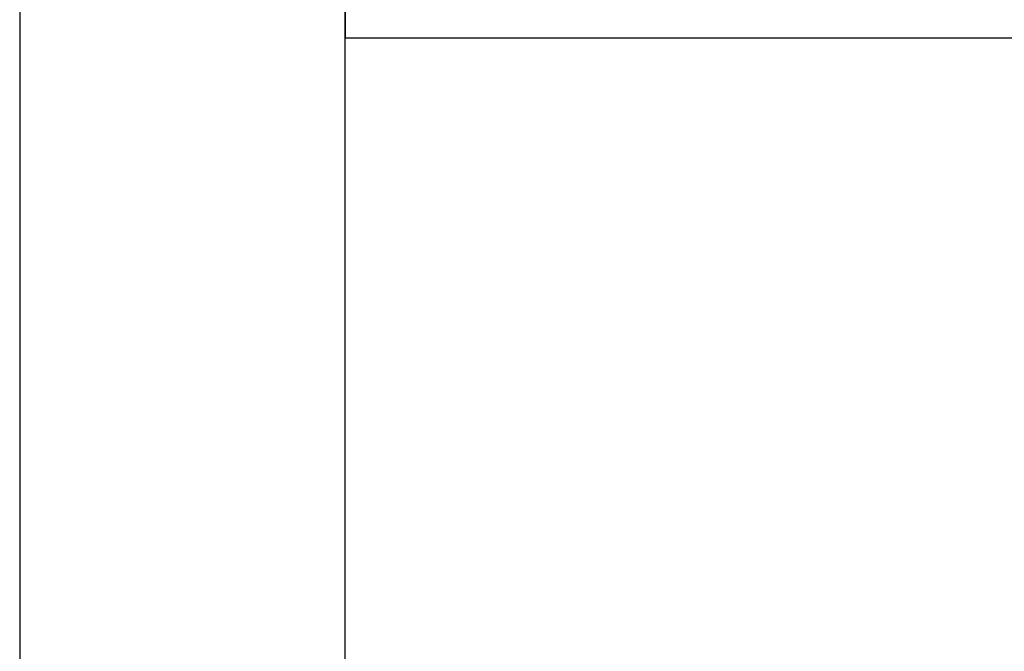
# Model space of a CAD drawing. Header units: metres. Extents: x 397.7 to 427.5, y 12.7 to 28.4.
# Tile 53 of 128: x 407.44 to 407.742, y 26.541 to 26.736. Entities that reach past the tile are written whole.
import ezdxf

# ---------------------------------------------------------------- set-up
doc = ezdxf.new("R2010")
doc.units = ezdxf.units.M
doc.layers.add('A-WALL-____-MCUT', color=7, linetype='Continuous', lineweight=25)
doc.layers.add('A-WALL-____-OTLN', color=7, linetype='Continuous', lineweight=25)

# ---------------------------------------------------------------- blocks, each defined once
blk = doc.blocks.new('Family - Evans P5-151329-08_ENLLUMENAT_P5')
at = {"layer": 'A-WALL-____-MCUT', "color": 253, "true_color": 0xaaaaaa}
for p, q in [((0, 0.1), (0, 0)), ((0, 0), (1.34726, 0))]:
    blk.add_line(p, q, dxfattribs=at)
at = {"layer": 'A-WALL-____-OTLN', "color": 253, "true_color": 0xaaaaaa}
for p, q in [((0, 0.1), (0, 0)), ((0, 0), (1.34726, 0))]:
    blk.add_line(p, q, dxfattribs=at)
at = {"layer": 'A-WALL-____-OTLN', "color": 253, "lineweight": 18, "true_color": 0xaaaaaa}
blk.add_line((0, 0), (1.34726, 0), dxfattribs=at)
blk = doc.blocks.new('Family - Evans P5-151822-08_ENLLUMENAT_P5')
at = {"layer": 'A-WALL-____-MCUT', "color": 253, "true_color": 0xaaaaaa}
for p, q in [((1.72, 0.1), (0, 0.1)), ((0, 0), (1.72, 0))]:
    blk.add_line(p, q, dxfattribs=at)
at = {"layer": 'A-WALL-____-OTLN', "color": 253, "true_color": 0xaaaaaa}
for p, q in [((1.72, 0.1), (0, 0.1)), ((0, 0), (1.72, 0))]:
    blk.add_line(p, q, dxfattribs=at)
at = {"layer": 'A-WALL-____-OTLN', "color": 253, "lineweight": 18, "true_color": 0xaaaaaa}
blk.add_line((0, 0), (1.72, 0), dxfattribs=at)
blk = doc.blocks.new('LONDR55-XX_ZZ-ARQ-CAA-M3D-Londres55_ifc-1-08_ENLLUMENAT_P5')
at = {"layer": 'A-WALL-____-OTLN', "color": 253, "lineweight": 18, "true_color": 0xaaaaaa, "rotation": 270}
blk.add_blockref('Family - Evans P5-151822-08_ENLLUMENAT_P5', (407.43973, 27.64946), dxfattribs=at)
at = {"layer": 'A-WALL-____-OTLN', "color": 253, "lineweight": 18, "true_color": 0xaaaaaa}
blk.add_blockref('Family - Evans P5-151329-08_ENLLUMENAT_P5', (407.53973, 26.72995), dxfattribs=at)

msp = doc.modelspace()

# ---------------------------------------------------------------- block references
at = {"lineweight": 5}
msp.add_blockref('LONDR55-XX_ZZ-ARQ-CAA-M3D-Londres55_ifc-1-08_ENLLUMENAT_P5', (0, 0), dxfattribs=at)

doc.saveas('drawing.dxf')
